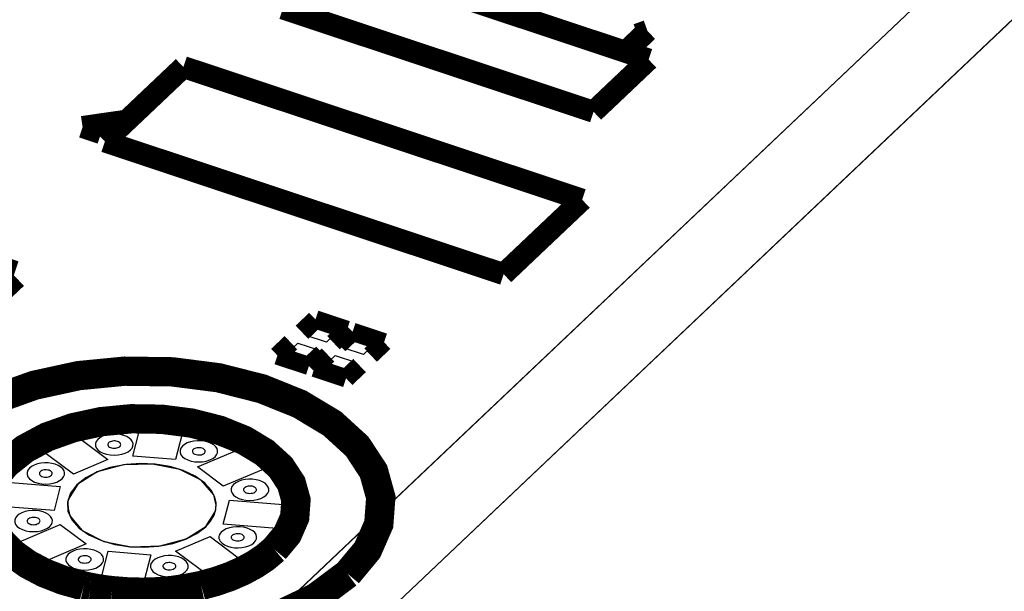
# Model space of a CAD drawing. Extents: x 0 to 1189, y 0 to 841.
# Tile 176 of 256: x 628.26 to 636.37, y 299.64 to 304.35. Entities that reach past the tile are written whole.
import ezdxf

# ---------------------------------------------------------------- set-up
doc = ezdxf.new("R2010")
doc.units = 0
doc.header["$LTSCALE"] = 65.395
doc.layers.get('0').update_dxf_attribs({"linetype": 'CONTINUOUS'})

msp = doc.modelspace()

# ---------------------------------------------------------------- linework, layer by layer
at = {"color": 2, "linetype": 'Continuous'}
for p, q in [((644.9056, 313.2396), (611.7371, 281.8042)), ((644.9075, 312.3713), (611.739, 280.936))]:
    msp.add_line(p, q, dxfattribs=at)
at = {"color": 7, "linetype": 'Continuous'}
for p, q in [((611.7376, 281.8044), (644.9059, 313.2395)), ((611.7394, 280.9361), (644.9078, 312.3712)), ((630.6205, 301.7441), (630.7168, 301.8355)), ((630.7168, 301.8355), (630.885, 301.7795)), ((630.885, 301.7795), (630.7886, 301.6882)), ((630.7886, 301.6882), (630.6205, 301.7441)), ((630.9262, 301.6424), (631.0225, 301.7337)), ((631.0225, 301.7337), (631.1907, 301.6778)), ((630.458, 301.5901), (630.5543, 301.6814)), ((630.5543, 301.6814), (630.7225, 301.6255)), ((630.7225, 301.6255), (630.6261, 301.5342)), ((631.0943, 301.5865), (630.9262, 301.6424)), ((631.1907, 301.6778), (631.0943, 301.5865)), ((630.6261, 301.5342), (630.458, 301.5901)), ((630.7637, 301.4884), (630.86, 301.5797)), ((630.86, 301.5797), (631.0282, 301.5238)), ((631.0282, 301.5238), (630.9318, 301.4325)), ((630.9318, 301.4325), (630.7637, 301.4884)), ((629.1924, 300.7504), (629.2661, 301.0375)), ((629.2661, 301.0375), (629.6181, 301.0094)), ((629.6181, 301.0094), (629.5443, 300.7223)), ((628.3944, 300.8328), (628.6792, 300.9529)), ((628.6792, 300.9529), (628.9879, 300.7212)), ((628.7031, 300.601), (628.3944, 300.8328)), ((629.7253, 300.6618), (630.1383, 300.836)), ((630.1383, 300.836), (630.3511, 300.6762)), ((628.9879, 300.7212), (628.7031, 300.601)), ((629.5443, 300.7223), (629.1924, 300.7504)), ((629.9382, 300.502), (629.7253, 300.6618)), ((630.3511, 300.6762), (629.9382, 300.502)), ((628.0847, 300.5398), (628.5949, 300.4991)), ((628.5949, 300.4991), (628.5441, 300.3011)), ((629.9389, 300.1891), (629.9897, 300.387)), ((629.9897, 300.387), (630.5001, 300.3463)), ((628.5441, 300.3011), (628.0496, 300.3405)), ((628.6548, 300.343), (628.6734, 300.2582)), ((629.8732, 300.2957), (629.8792, 300.3452)), ((630.5001, 300.3463), (630.4491, 300.1483)), ((628.6734, 300.2582), (628.7764, 300.1371)), ((629.7935, 300.1689), (629.8732, 300.2957)), ((628.1827, 300.012), (628.5956, 300.1862)), ((628.5956, 300.1862), (628.8085, 300.0263)), ((629.6337, 300.0687), (629.7935, 300.1689)), ((630.4491, 300.1483), (629.9389, 300.1891)), ((628.7764, 300.1371), (628.9541, 300.0475)), ((629.418, 300.0105), (629.6337, 300.0687)), ((629.5459, 299.967), (629.8307, 300.0871)), ((629.8307, 300.0871), (630.1395, 299.8553)), ((628.3955, 299.8521), (628.1827, 300.012)), ((628.8085, 300.0263), (628.3955, 299.8521)), ((628.9541, 300.0475), (629.1794, 300.003)), ((629.1794, 300.003), (629.418, 300.0105)), ((628.9157, 299.6787), (628.9895, 299.9658)), ((628.9895, 299.9658), (629.3414, 299.9377)), ((629.3414, 299.9377), (629.2677, 299.6506)), ((629.8546, 299.7352), (629.5459, 299.967)), ((630.1395, 299.8553), (629.8546, 299.7352)), ((629.2677, 299.6506), (628.9157, 299.6787))]:
    msp.add_line(p, q, dxfattribs=at)
at = {"color": 40, "linetype": 'Continuous', "const_width": 0.1812}
for points in [[(633.4441, 304.019), (630.8839, 304.8707)], [(630.4297, 304.4403), (632.9899, 303.5885)], [(633.253, 304.0825), (633.4347, 304.2547)], [(633.4347, 304.2547), (633.351, 304.2244)], [(628.9628, 303.3437), (629.61, 303.957)], [(629.61, 303.957), (632.8962, 302.8637)], [(632.9899, 303.5885), (633.4441, 304.019)], [(629.1445, 303.5158), (628.779, 303.463)], [(628.779, 303.463), (628.9318, 303.4121)], [(632.249, 302.2503), (628.9628, 303.3437)], [(632.8962, 302.8637), (632.249, 302.2503)]]:
    msp.add_lwpolyline(points, dxfattribs=at)
at = {"color": 7, "linetype": 'Continuous'}
for points, const_width in [([(627.6776, 302.4192), (628.2126, 302.2412)], 0.2416), ([(628.2126, 302.2412), (628.0458, 302.0831)], 0.2416), ([(630.6982, 301.8765), (630.587, 301.7711)], 0.151), ([(630.9581, 301.7901), (630.6982, 301.8765)], 0.151), ([(630.8468, 301.6846), (630.9581, 301.7901)], 0.151), ([(631.0039, 301.7748), (630.8927, 301.6694)], 0.151), ([(631.2638, 301.6884), (631.0039, 301.7748)], 0.151), ([(630.4961, 301.685), (630.3849, 301.5795)], 0.151), ([(631.1525, 301.5829), (631.2638, 301.6884)], 0.151), ([(630.3849, 301.5795), (630.6447, 301.4931)], 0.151), ([(630.6447, 301.4931), (630.756, 301.5985)], 0.151), ([(630.8018, 301.5833), (630.6905, 301.4778)], 0.151), ([(630.963, 299.7798), (631.1264, 299.9761), (631.2201, 300.1902), (631.2366, 300.4104), (631.1772, 300.6243), (631.042, 300.8309), (630.8368, 301.0184), (630.5696, 301.1792), (630.257, 301.3052), (629.9002, 301.3958), (629.5183, 301.4449), (629.1266, 301.4505), (628.747, 301.4136), (628.3811, 301.3341), (628.0474, 301.2144)], 0.2416), ([(630.6905, 301.4778), (630.9504, 301.3914)], 0.151), ([(630.9504, 301.3914), (631.0617, 301.4968)], 0.151), ([(630.3611, 299.98), (630.4666, 300.1066), (630.527, 300.2448), (630.5377, 300.3869), (630.4994, 300.5248), (630.4121, 300.6582), (630.2797, 300.7791), (630.1107, 300.8812), (629.9057, 300.9641), (629.6755, 301.0226), (629.4335, 301.0539), (629.1808, 301.0581), (628.9315, 301.0341), (628.6994, 300.9839), (628.4854, 300.9079), (628.3022, 300.8096), (628.1576, 300.6935)], 0.2416), ([(628.1576, 300.6935), (628.1365, 300.6714), (628.1168, 300.649), (628.0967, 300.6239), (628.0799, 300.6008), (628.0632, 300.5749), (628.0488, 300.55)], 0.2416), ([(628.0499, 300.1326), (628.1174, 300.0349), (628.2096, 299.9439), (628.3275, 299.8597), (628.463, 299.7879), (628.6196, 299.7268), (628.7886, 299.68)], 0.2416), ([(629.7566, 299.6841), (629.8767, 299.7167), (629.9938, 299.7576), (630.099, 299.8037), (630.1982, 299.8575), (630.2838, 299.915), (630.3611, 299.98)], 0.2416), ([(627.9729, 299.5046), (628.3229, 299.3684), (628.7236, 299.2767), (629.1435, 299.2366), (629.576, 299.2488), (629.9937, 299.3137), (630.3706, 299.4261), (630.7008, 299.5841), (630.963, 299.7798)], 0.2416), ([(628.7886, 299.68), (628.8052, 299.6764)], 0.2416), ([(628.8052, 299.6764), (628.8176, 299.6737), (628.8343, 299.6703)], 0.2416), ([(628.8343, 299.6703), (628.8479, 299.6675)], 0.2416), ([(628.8479, 299.6675), (628.8732, 299.6628), (628.9029, 299.6576), (628.9328, 299.6529), (628.9629, 299.6485), (628.9888, 299.6452), (629.0219, 299.6413)], 0.2416), ([(629.0219, 299.6413), (629.145, 299.6314), (629.2692, 299.6283), (629.3934, 299.632), (629.5164, 299.6425), (629.637, 299.6597), (629.7566, 299.6841)], 0.2416)]:
    msp.add_lwpolyline(points, dxfattribs=dict(at, const_width=const_width))
for points in [[(628.9044, 300.8879), (628.8916, 300.8714), (628.8851, 300.8535), (628.8853, 300.8355), (628.8922, 300.8176), (628.9053, 300.8012), (628.9244, 300.7864), (628.9482, 300.7744), (628.9763, 300.7653), (629.0066, 300.7597), (629.039, 300.7577), (629.0713, 300.7595), (629.1018, 300.765), (629.1302, 300.774), (629.1542, 300.786), (629.1737, 300.8007)], [(629.1737, 300.8007), (629.1866, 300.8162), (629.194, 300.8331), (629.1953, 300.8504), (629.1906, 300.8673), (629.1799, 300.8836), (629.1638, 300.8984), (629.1431, 300.9108), (629.118, 300.921), (629.0899, 300.9281), (629.0603, 300.932), (629.0294, 300.9325), (628.999, 300.9295), (628.9706, 300.9234), (628.9444, 300.9141), (628.9221, 300.9021), (628.9044, 300.8879)], [(629.0858, 300.8299), (629.0902, 300.8352), (629.0928, 300.841), (629.0932, 300.847), (629.0916, 300.8528), (629.088, 300.8584), (629.0824, 300.8634), (629.0753, 300.8677), (629.0667, 300.8712), (629.0571, 300.8736), (629.0469, 300.8749), (629.0364, 300.8751), (629.0259, 300.8741), (629.0162, 300.872), (629.0072, 300.8688), (628.9995, 300.8647), (628.9935, 300.8598)], [(629.8707, 300.7451), (629.8836, 300.7605), (629.891, 300.7774), (629.8923, 300.7948), (629.8876, 300.8117), (629.8769, 300.828), (629.8608, 300.8427), (629.8401, 300.8552), (629.815, 300.8653), (629.7869, 300.8725), (629.7573, 300.8763), (629.7264, 300.8768), (629.696, 300.8739), (629.6676, 300.8678), (629.6414, 300.8585), (629.6191, 300.8465), (629.6014, 300.8323)], [(628.9935, 300.8598), (628.9891, 300.8542), (628.9869, 300.848), (628.9869, 300.8419), (628.9893, 300.8357), (628.9938, 300.8301), (629.0003, 300.8251), (629.0085, 300.8209), (629.0181, 300.8178), (629.0285, 300.8159), (629.0396, 300.8152), (629.0507, 300.8158), (629.0612, 300.8177), (629.0709, 300.8208), (629.0791, 300.8249), (629.0858, 300.8299)], [(629.6014, 300.8323), (629.5886, 300.8157), (629.5821, 300.7978), (629.5823, 300.7798), (629.5892, 300.762), (629.6023, 300.7456), (629.6214, 300.7308), (629.6452, 300.7188), (629.6733, 300.7096), (629.7036, 300.7041), (629.736, 300.7021), (629.7683, 300.7039), (629.7988, 300.7094), (629.8272, 300.7184), (629.8512, 300.7303), (629.8707, 300.7451)], [(629.6905, 300.8042), (629.6861, 300.7985), (629.6839, 300.7924), (629.6839, 300.7862), (629.6863, 300.7801), (629.6908, 300.7745), (629.6973, 300.7694), (629.7055, 300.7653), (629.7151, 300.7622), (629.7255, 300.7602), (629.7366, 300.7596), (629.7477, 300.7602), (629.7582, 300.7621), (629.7679, 300.7652), (629.7761, 300.7693), (629.7828, 300.7743)], [(629.7828, 300.7743), (629.7872, 300.7796), (629.7898, 300.7854), (629.7902, 300.7914), (629.7886, 300.7971), (629.785, 300.8027), (629.7794, 300.8078), (629.7723, 300.8121), (629.7637, 300.8155), (629.7541, 300.818), (629.7439, 300.8193), (629.7334, 300.8195), (629.7229, 300.8185), (629.7132, 300.8164), (629.7042, 300.8132), (629.6965, 300.8091), (629.6905, 300.8042)], [(628.3403, 300.6499), (628.3276, 300.6334), (628.3211, 300.6155), (628.3213, 300.5975), (628.3282, 300.5796), (628.3412, 300.5632), (628.3604, 300.5485), (628.3841, 300.5365), (628.4122, 300.5273), (628.4426, 300.5217), (628.4749, 300.5197), (628.5073, 300.5216), (628.5378, 300.527), (628.5661, 300.5361), (628.5901, 300.548), (628.6097, 300.5627)], [(628.6097, 300.5627), (628.6226, 300.5782), (628.6299, 300.5951), (628.6312, 300.6125), (628.6266, 300.6293), (628.6159, 300.6456), (628.5997, 300.6604), (628.5791, 300.6729), (628.554, 300.683), (628.5259, 300.6902), (628.4963, 300.694), (628.4654, 300.6945), (628.4349, 300.6916), (628.4066, 300.6854), (628.3804, 300.6761), (628.358, 300.6641), (628.3403, 300.6499)], [(628.5218, 300.592), (628.5262, 300.5973), (628.5287, 300.6031), (628.5292, 300.609), (628.5276, 300.6148), (628.5239, 300.6204), (628.5184, 300.6255), (628.5113, 300.6297), (628.5027, 300.6332), (628.493, 300.6357), (628.4829, 300.637), (628.4723, 300.6371), (628.4619, 300.6361), (628.4521, 300.634), (628.4432, 300.6309), (628.4355, 300.6267), (628.4294, 300.6219)], [(629.8407, 300.4669), (629.7842, 300.5302), (629.7059, 300.5857), (629.609, 300.6309), (629.4976, 300.664), (629.3765, 300.6836), (629.2508, 300.6889), (629.1257, 300.6795), (629.0066, 300.656), (628.8985, 300.6193), (628.806, 300.571), (628.7323, 300.5124)], [(629.8792, 300.3452), (629.8605, 300.4299), (629.7575, 300.551), (629.5799, 300.6406), (629.3546, 300.6851), (629.1159, 300.6776), (628.9002, 300.6194), (628.7404, 300.5193)], [(628.4294, 300.6219), (628.4251, 300.6162), (628.4228, 300.6101), (628.4229, 300.6039), (628.4253, 300.5978), (628.4297, 300.5921), (628.4363, 300.5871), (628.4444, 300.583), (628.4541, 300.5798), (628.4645, 300.5779), (628.4756, 300.5772), (628.4867, 300.5779), (628.4971, 300.5797), (628.5068, 300.5828), (628.5151, 300.5869), (628.5218, 300.592)], [(630.2924, 300.4285), (630.3053, 300.444), (630.3127, 300.4609), (630.314, 300.4782), (630.3093, 300.4951), (630.2986, 300.5114), (630.2824, 300.5262), (630.2618, 300.5387), (630.2367, 300.5488), (630.2086, 300.5559), (630.179, 300.5598), (630.1481, 300.5603), (630.1177, 300.5573), (630.0893, 300.5512), (630.0631, 300.5419), (630.0407, 300.5299), (630.0231, 300.5157)], [(628.7404, 300.5193), (628.6608, 300.3924), (628.6548, 300.343)], [(628.7323, 300.5124), (628.6808, 300.445), (628.6556, 300.3718), (628.6589, 300.2974), (628.6906, 300.2251), (628.7492, 300.1583), (628.8319, 300.1002), (628.935, 300.0535)], [(630.0231, 300.5157), (630.0103, 300.4992), (630.0038, 300.4813), (630.004, 300.4633), (630.0109, 300.4454), (630.024, 300.429), (630.0431, 300.4143), (630.0668, 300.4022), (630.095, 300.3931), (630.1253, 300.3875), (630.1577, 300.3855), (630.19, 300.3874), (630.2205, 300.3928), (630.2488, 300.4019), (630.2729, 300.4138), (630.2924, 300.4285)], [(630.1122, 300.4876), (630.1078, 300.482), (630.1056, 300.4758), (630.1056, 300.4697), (630.108, 300.4635), (630.1125, 300.4579), (630.119, 300.4529), (630.1272, 300.4487), (630.1368, 300.4456), (630.1472, 300.4437), (630.1583, 300.443), (630.1694, 300.4436), (630.1799, 300.4455), (630.1896, 300.4486), (630.1978, 300.4527), (630.2045, 300.4577)], [(630.2045, 300.4577), (630.2089, 300.4631), (630.2115, 300.4688), (630.2119, 300.4748), (630.2103, 300.4806), (630.2066, 300.4862), (630.2011, 300.4912), (630.194, 300.4955), (630.1854, 300.499), (630.1758, 300.5014), (630.1656, 300.5027), (630.155, 300.5029), (630.1446, 300.5019), (630.1349, 300.4998), (630.1259, 300.4966), (630.1182, 300.4925), (630.1122, 300.4876)], [(629.7942, 300.1686), (629.8343, 300.2139), (629.8628, 300.2631), (629.8779, 300.3142), (629.8792, 300.3659), (629.8667, 300.4171), (629.8407, 300.4669)], [(628.2396, 300.2578), (628.2268, 300.2413), (628.2203, 300.2234), (628.2205, 300.2054), (628.2274, 300.1875), (628.2405, 300.1711), (628.2596, 300.1564), (628.2833, 300.1444), (628.3115, 300.1352), (628.3418, 300.1296), (628.3742, 300.1276), (628.4065, 300.1295), (628.437, 300.1349), (628.4654, 300.144), (628.4894, 300.1559), (628.5089, 300.1706)], [(628.5089, 300.1706), (628.5218, 300.1861), (628.5292, 300.203), (628.5305, 300.2204), (628.5258, 300.2372), (628.5151, 300.2535), (628.499, 300.2683), (628.4783, 300.2808), (628.4532, 300.2909), (628.4251, 300.2981), (628.3955, 300.3019), (628.3646, 300.3024), (628.3342, 300.2995), (628.3058, 300.2933), (628.2796, 300.284), (628.2573, 300.272), (628.2396, 300.2578)], [(628.3287, 300.2298), (628.3243, 300.2241), (628.3221, 300.218), (628.3221, 300.2118), (628.3245, 300.2057), (628.329, 300.2), (628.3355, 300.195), (628.3437, 300.1909), (628.3533, 300.1877), (628.3637, 300.1858), (628.3748, 300.1851), (628.3859, 300.1858), (628.3964, 300.1876), (628.4061, 300.1907), (628.4143, 300.1948), (628.421, 300.1999)], [(628.421, 300.1999), (628.4254, 300.2052), (628.428, 300.211), (628.4284, 300.2169), (628.4268, 300.2227), (628.4232, 300.2283), (628.4176, 300.2334), (628.4105, 300.2376), (628.4019, 300.2411), (628.3923, 300.2436), (628.3821, 300.2449), (628.3716, 300.245), (628.3611, 300.244), (628.3514, 300.2419), (628.3424, 300.2388), (628.3347, 300.2346), (628.3287, 300.2298)], [(628.935, 300.0535), (629.0436, 300.0225), (629.163, 300.0039), (629.2845, 299.9993), (629.4075, 300.0085), (629.5227, 300.0309), (629.6296, 300.0664), (629.7202, 300.1124), (629.7942, 300.1686)], [(630.1916, 300.0364), (630.2045, 300.0519), (630.2119, 300.0688), (630.2132, 300.0861), (630.2085, 300.103), (630.1979, 300.1193), (630.1817, 300.1341), (630.161, 300.1466), (630.136, 300.1567), (630.1078, 300.1638), (630.0783, 300.1677), (630.0474, 300.1682), (630.0169, 300.1652), (629.9885, 300.1591), (629.9624, 300.1498), (629.94, 300.1378), (629.9223, 300.1236)], [(629.9223, 300.1236), (629.9126, 300.112), (629.9059, 300.0994), (629.9026, 300.0864), (629.9029, 300.0733), (629.9066, 300.0604), (629.9137, 300.0478)], [(630.0114, 300.0955), (630.007, 300.0899), (630.0048, 300.0837), (630.0049, 300.0776), (630.0072, 300.0714), (630.0117, 300.0658), (630.0183, 300.0608), (630.0264, 300.0566), (630.036, 300.0535), (630.0465, 300.0516), (630.0575, 300.0509), (630.0686, 300.0515), (630.0791, 300.0534), (630.0888, 300.0565), (630.097, 300.0606), (630.1037, 300.0656)], [(630.1037, 300.0656), (630.1082, 300.071), (630.1107, 300.0767), (630.1111, 300.0827), (630.1095, 300.0885), (630.1059, 300.0941), (630.1003, 300.0991), (630.0932, 300.1034), (630.0847, 300.1069), (630.075, 300.1093), (630.0649, 300.1106), (630.0543, 300.1108), (630.0438, 300.1098), (630.0341, 300.1077), (630.0251, 300.1045), (630.0175, 300.1004), (630.0114, 300.0955)], [(628.9306, 299.8541), (628.9435, 299.8695), (628.9509, 299.8864), (628.9522, 299.9038), (628.9475, 299.9207), (628.9368, 299.937), (628.9206, 299.9517), (628.9, 299.9642), (628.8749, 299.9744), (628.8468, 299.9815), (628.8172, 299.9853), (628.7863, 299.9858), (628.7559, 299.9829), (628.7275, 299.9768), (628.7013, 299.9675), (628.6789, 299.9555), (628.6613, 299.9413)], [(629.9137, 300.0478), (629.9281, 300.0325), (629.948, 300.0188), (629.9724, 300.0077), (630.0003, 299.9996), (630.0305, 299.9947), (630.0613, 299.9934), (630.0925, 299.9957), (630.1223, 300.0014), (630.1495, 300.0103), (630.1729, 300.0221), (630.1916, 300.0364)], [(628.6613, 299.9413), (628.6485, 299.9248), (628.642, 299.9068), (628.6422, 299.8888), (628.6491, 299.871), (628.6622, 299.8546), (628.6813, 299.8398), (628.705, 299.8278), (628.7332, 299.8187), (628.7635, 299.8131), (628.7958, 299.8111), (628.8282, 299.8129), (628.8587, 299.8184), (628.887, 299.8274), (628.9111, 299.8393), (628.9306, 299.8541)], [(628.7504, 299.9132), (628.746, 299.9075), (628.7438, 299.9014), (628.7438, 299.8952), (628.7462, 299.8891), (628.7507, 299.8835), (628.7572, 299.8784), (628.7654, 299.8743), (628.775, 299.8712), (628.7854, 299.8692), (628.7965, 299.8686), (628.8076, 299.8692), (628.8181, 299.8711), (628.8278, 299.8742), (628.836, 299.8783), (628.8427, 299.8833)], [(628.8427, 299.8833), (628.8471, 299.8886), (628.8497, 299.8944), (628.8501, 299.9004), (628.8485, 299.9061), (628.8448, 299.9117), (628.8393, 299.9168), (628.8322, 299.9211), (628.8236, 299.9246), (628.814, 299.927), (628.8038, 299.9283), (628.7932, 299.9285), (628.7828, 299.9275), (628.7731, 299.9254), (628.7641, 299.9222), (628.7564, 299.9181), (628.7504, 299.9132)], [(629.6276, 299.7984), (629.6405, 299.8139), (629.6479, 299.8308), (629.6492, 299.8482), (629.6445, 299.865), (629.6338, 299.8813), (629.6176, 299.8961), (629.597, 299.9086), (629.5719, 299.9187), (629.5438, 299.9259), (629.5142, 299.9297), (629.4833, 299.9302), (629.4529, 299.9273), (629.4245, 299.9211), (629.3983, 299.9118), (629.3759, 299.8998), (629.3583, 299.8856)], [(629.3583, 299.8856), (629.3455, 299.8691), (629.339, 299.8512), (629.3392, 299.8332), (629.3461, 299.8153), (629.3592, 299.799), (629.3783, 299.7842), (629.402, 299.7722), (629.4301, 299.763), (629.4605, 299.7574), (629.4928, 299.7554), (629.5252, 299.7573), (629.5557, 299.7628), (629.584, 299.7718), (629.6081, 299.7837), (629.6276, 299.7984)], [(629.4474, 299.8576), (629.443, 299.8519), (629.4408, 299.8458), (629.4408, 299.8396), (629.4432, 299.8335), (629.4477, 299.8279), (629.4542, 299.8228), (629.4624, 299.8187), (629.472, 299.8155), (629.4824, 299.8136), (629.4935, 299.8129), (629.5046, 299.8136), (629.5151, 299.8154), (629.5248, 299.8185), (629.533, 299.8226), (629.5397, 299.8277)], [(629.5397, 299.8277), (629.5441, 299.833), (629.5467, 299.8388), (629.5471, 299.8447), (629.5455, 299.8505), (629.5418, 299.8561), (629.5363, 299.8612), (629.5292, 299.8654), (629.5206, 299.8689), (629.511, 299.8714), (629.5008, 299.8727), (629.4902, 299.8729), (629.4798, 299.8718), (629.4701, 299.8697), (629.4611, 299.8666), (629.4534, 299.8624), (629.4474, 299.8576)]]:
    msp.add_lwpolyline(points, dxfattribs=at)
at = {"color": 2, "linetype": 'Continuous'}
for points in [[(629.8439, 300.4609), (629.7906, 300.5237), (629.7145, 300.58), (629.6195, 300.6264), (629.5096, 300.6608), (629.3894, 300.6818), (629.264, 300.6886), (629.1388, 300.6808), (629.019, 300.6587), (628.9097, 300.6234), (628.8155, 300.5763), (628.7403, 300.5193)], [(628.7403, 300.5193), (628.6847, 300.4504), (628.6572, 300.3763), (628.6592, 300.2996), (628.6908, 300.2261), (628.7513, 300.1573), (628.8358, 300.0987), (628.943, 300.0512)], [(629.7936, 300.1688), (629.8329, 300.2129), (629.8611, 300.2609), (629.8766, 300.3106), (629.879, 300.3611), (629.8682, 300.4111), (629.8439, 300.4609)], [(628.943, 300.0512), (629.0521, 300.0211), (629.1698, 300.0038), (629.2913, 299.9999), (629.4118, 300.0095), (629.5266, 300.0324), (629.6312, 300.0676), (629.7214, 300.1137), (629.7936, 300.1688)]]:
    msp.add_lwpolyline(points, dxfattribs=at)

doc.saveas('drawing.dxf')
